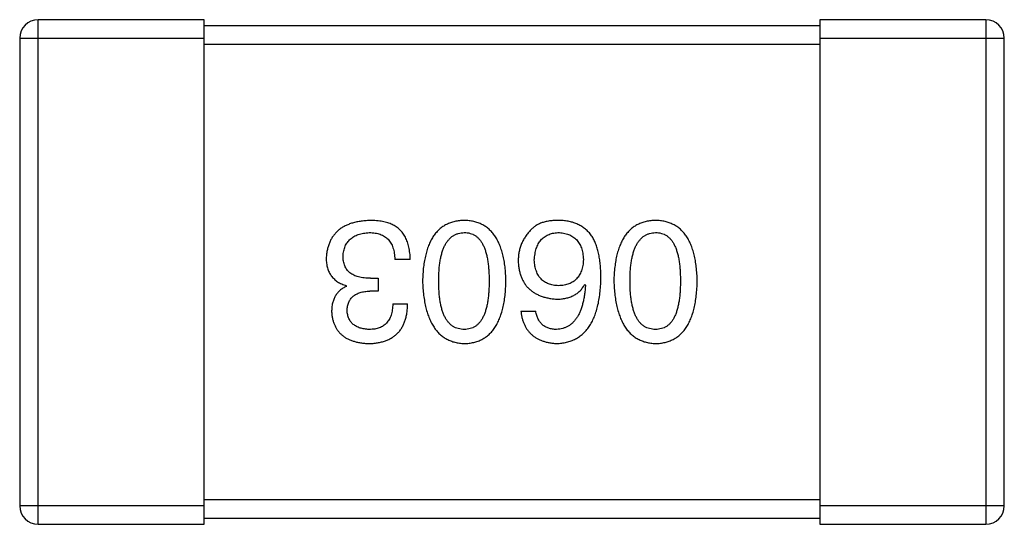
# Model space of a CAD drawing. Header units: millimetres. Extents: x 42 to 554, y 166 to 335.
# Tile 200 of 256: x 398.06 to 399.66, y 260.686 to 261.506. Entities that reach past the tile are written whole.
import ezdxf

# ---------------------------------------------------------------- set-up
doc = ezdxf.new("R2010")
doc.units = ezdxf.units.MM
doc.header["$LTSCALE"] = 30.734
doc.layers.get('0').update_dxf_attribs({"linetype": 'CONTINUOUS'})

msp = doc.modelspace()

# ---------------------------------------------------------------- linework, layer by layer
at = {"linetype": 'Continuous'}
for p, q in [((398.0896, 260.6858), (398.0896, 261.5058)), ((398.3596, 261.5058), (398.0896, 261.5058)), ((398.3596, 260.6858), (398.3596, 261.5058)), ((399.3596, 261.5058), (399.3596, 260.6858)), ((399.6296, 261.5058), (399.3596, 261.5058)), ((399.6296, 261.5058), (399.6296, 260.6858)), ((399.3596, 261.4958), (398.3596, 261.4958)), ((398.0596, 261.4758), (398.0596, 260.7158)), ((398.0596, 261.4758), (398.3596, 261.4758)), ((399.3596, 261.4758), (399.6596, 261.4758)), ((399.6596, 260.7158), (399.6596, 261.4758)), ((398.3596, 261.4658), (399.3596, 261.4658)), ((398.6944, 261.1161), (398.6692, 261.1161)), ((398.5905, 261.0724), (398.5905, 261.0735)), ((398.6299, 261.0855), (398.6419, 261.0855)), ((398.6419, 261.0855), (398.6419, 261.0648)), ((398.9779, 261.0757), (398.979, 261.0746)), ((398.6419, 261.0648), (398.6288, 261.0648)), ((398.6659, 261.044), (398.69, 261.044)), ((398.8741, 261.032), (398.8981, 261.032)), ((399.3596, 260.7258), (398.3596, 260.7258)), ((398.3596, 260.7158), (398.0596, 260.7158)), ((399.6596, 260.7158), (399.3596, 260.7158)), ((398.3596, 260.6958), (399.3596, 260.6958)), ((398.0896, 260.6858), (398.3596, 260.6858)), ((399.3596, 260.6858), (399.6296, 260.6858))]:
    msp.add_line(p, q, dxfattribs=at)
for centre, start, end in [((398.0896, 261.4758), 90, 180), ((399.6296, 261.4758), 0, 90), ((398.0896, 260.7158), 180, 270), ((399.6296, 260.7158), 270, 0)]:
    msp.add_arc(centre, 0.03, start, end, dxfattribs=at)
for points, knots in [([(398.6288, 261.1795), (398.626, 261.1794), (398.6207, 261.1791), (398.613, 261.1782), (398.6057, 261.1768), (398.599, 261.175), (398.5928, 261.1727), (398.5871, 261.17), (398.5818, 261.1669), (398.5771, 261.1632), (398.5729, 261.1592), (398.5692, 261.1546), (398.566, 261.1497), (398.5633, 261.1442), (398.5611, 261.1384), (398.5595, 261.1321), (398.5583, 261.1254), (398.5579, 261.1207), (398.5577, 261.1183)], [0, 0, 0, 0, 0.078078, 0.151942, 0.221594, 0.28726, 0.350176, 0.409768, 0.467648, 0.523784, 0.578904, 0.634014, 0.689819, 0.746826, 0.805875, 0.867063, 0.931764, 1, 1, 1, 1]), ([(398.6648, 261.173), (398.6637, 261.1735), (398.6614, 261.1746), (398.6576, 261.1759), (398.6536, 261.177), (398.6492, 261.1779), (398.6445, 261.1786), (398.6395, 261.1792), (398.6343, 261.1794), (398.6306, 261.1795), (398.6288, 261.1795)], [0, 0, 0, 0, 0.101955, 0.208983, 0.322698, 0.44339, 0.570851, 0.70629, 0.84885, 1, 1, 1, 1]), ([(398.6944, 261.1161), (398.6943, 261.1179), (398.6942, 261.1214), (398.6937, 261.1265), (398.693, 261.1314), (398.6921, 261.136), (398.691, 261.1404), (398.6898, 261.1446), (398.6882, 261.1485), (398.6865, 261.1522), (398.6845, 261.1556), (398.6824, 261.1589), (398.68, 261.1618), (398.6774, 261.1645), (398.6746, 261.167), (398.6715, 261.1692), (398.6683, 261.1713), (398.666, 261.1724), (398.6648, 261.173)], [0, 0, 0, 0, 0.078937, 0.154495, 0.226898, 0.296844, 0.363348, 0.427781, 0.48946, 0.549586, 0.607902, 0.664733, 0.720805, 0.776157, 0.831175, 0.886736, 0.943094, 1, 1, 1, 1]), ([(398.782, 261.1795), (398.7794, 261.1794), (398.7742, 261.1792), (398.7667, 261.1779), (398.7597, 261.1759), (398.7532, 261.1731), (398.7471, 261.1696), (398.7416, 261.1653), (398.7366, 261.1602), (398.7321, 261.1544), (398.7281, 261.1478), (398.7247, 261.1405), (398.7217, 261.1324), (398.7192, 261.1236), (398.7172, 261.1141), (398.7157, 261.1038), (398.7147, 261.0927), (398.7144, 261.0851), (398.7143, 261.0812)], [0, 0, 0, 0, 0.059134, 0.115603, 0.169236, 0.221572, 0.273254, 0.32474, 0.377319, 0.431815, 0.488555, 0.548609, 0.612242, 0.680182, 0.75251, 0.829782, 0.91231, 1, 1, 1, 1]), ([(398.8498, 261.0812), (398.8497, 261.0851), (398.8494, 261.0927), (398.8484, 261.1038), (398.8469, 261.1141), (398.8449, 261.1236), (398.8424, 261.1324), (398.8394, 261.1405), (398.8359, 261.1478), (398.8319, 261.1544), (398.8275, 261.1602), (398.8224, 261.1653), (398.8169, 261.1696), (398.8109, 261.1731), (398.8044, 261.1759), (398.7974, 261.1779), (398.7899, 261.1792), (398.7847, 261.1794), (398.782, 261.1795)], [0, 0, 0, 0, 0.087693, 0.170223, 0.247496, 0.319826, 0.387768, 0.451403, 0.511459, 0.568358, 0.622671, 0.675251, 0.726739, 0.778422, 0.830759, 0.884394, 0.940865, 1, 1, 1, 1]), ([(398.9386, 261.1795), (398.9357, 261.1796), (398.9303, 261.1797), (398.9225, 261.179), (398.9154, 261.1779), (398.9089, 261.1761), (398.903, 261.1738), (398.8978, 261.1708), (398.8931, 261.1674), (398.8906, 261.1645), (398.8894, 261.1631)], [0, 0, 0, 0, 0.156782, 0.301945, 0.436395, 0.561474, 0.678489, 0.78853, 0.894967, 1, 1, 1, 1]), ([(398.9899, 261.1533), (398.9884, 261.1553), (398.9855, 261.1593), (398.9803, 261.1644), (398.9746, 261.1689), (398.9684, 261.1725), (398.9616, 261.1755), (398.9544, 261.1776), (398.9467, 261.1791), (398.9413, 261.1794), (398.9386, 261.1795)], [0, 0, 0, 0, 0.125033, 0.246266, 0.36603, 0.485265, 0.606781, 0.732144, 0.862551, 1, 1, 1, 1]), ([(399.0929, 261.1795), (399.0902, 261.1794), (399.0851, 261.1792), (399.0776, 261.1779), (399.0706, 261.1759), (399.064, 261.1731), (399.058, 261.1696), (399.0525, 261.1653), (399.0475, 261.1602), (399.043, 261.1544), (399.039, 261.1478), (399.0355, 261.1405), (399.0325, 261.1324), (399.03, 261.1236), (399.028, 261.1141), (399.0266, 261.1038), (399.0255, 261.0927), (399.0253, 261.0851), (399.0251, 261.0812)], [0, 0, 0, 0, 0.059134, 0.115603, 0.169236, 0.221572, 0.273254, 0.32474, 0.377319, 0.431815, 0.488555, 0.548609, 0.612242, 0.680182, 0.75251, 0.829782, 0.91231, 1, 1, 1, 1]), ([(399.1607, 261.0812), (399.1605, 261.0851), (399.1603, 261.0927), (399.1592, 261.1038), (399.1578, 261.1141), (399.1557, 261.1236), (399.1533, 261.1324), (399.1503, 261.1405), (399.1468, 261.1478), (399.1428, 261.1544), (399.1383, 261.1602), (399.1333, 261.1653), (399.1278, 261.1696), (399.1218, 261.1731), (399.1152, 261.1759), (399.1082, 261.1779), (399.1007, 261.1792), (399.0955, 261.1794), (399.0929, 261.1795)], [0, 0, 0, 0, 0.087693, 0.170223, 0.247496, 0.319826, 0.387768, 0.451403, 0.511459, 0.568358, 0.622671, 0.675251, 0.726739, 0.778422, 0.830759, 0.884394, 0.940865, 1, 1, 1, 1]), ([(398.5851, 261.1216), (398.5852, 261.1231), (398.5854, 261.1259), (398.5861, 261.13), (398.5871, 261.1339), (398.5885, 261.1375), (398.5901, 261.1408), (398.592, 261.1439), (398.5943, 261.1467), (398.5968, 261.1493), (398.5996, 261.1515), (398.6028, 261.1535), (398.6062, 261.1553), (398.6099, 261.1567), (398.6139, 261.1579), (398.6183, 261.1588), (398.6229, 261.1595), (398.6261, 261.1597), (398.6277, 261.1598)], [0, 0, 0, 0, 0.068514, 0.133941, 0.195994, 0.255362, 0.312994, 0.369441, 0.424687, 0.480522, 0.537148, 0.594801, 0.654411, 0.716817, 0.781981, 0.850498, 0.923306, 1, 1, 1, 1]), ([(398.6277, 261.1598), (398.6293, 261.1598), (398.6325, 261.1598), (398.6371, 261.1592), (398.6414, 261.1584), (398.6454, 261.1572), (398.6491, 261.1557), (398.6525, 261.1538), (398.6556, 261.1515), (398.6584, 261.149), (398.6608, 261.146), (398.6629, 261.1428), (398.6648, 261.1392), (398.6663, 261.1352), (398.6675, 261.1309), (398.6684, 261.1263), (398.669, 261.1213), (398.6691, 261.1179), (398.6692, 261.1161)], [0, 0, 0, 0, 0.071272, 0.13882, 0.201858, 0.262757, 0.320043, 0.376709, 0.431462, 0.486034, 0.541209, 0.597703, 0.65589, 0.717768, 0.782056, 0.850407, 0.92277, 1, 1, 1, 1]), ([(398.7405, 261.0812), (398.7405, 261.0843), (398.7406, 261.0904), (398.7411, 261.0992), (398.7419, 261.1074), (398.743, 261.115), (398.7444, 261.122), (398.7462, 261.1285), (398.7483, 261.1343), (398.7507, 261.1396), (398.7535, 261.1442), (398.7566, 261.1483), (398.76, 261.1518), (398.7638, 261.1546), (398.7679, 261.1568), (398.7723, 261.1585), (398.7771, 261.1595), (398.7804, 261.1597), (398.782, 261.1598)], [0, 0, 0, 0, 0.094834, 0.184067, 0.267029, 0.344713, 0.417334, 0.484367, 0.546941, 0.604717, 0.65953, 0.710539, 0.759381, 0.806382, 0.853027, 0.900623, 0.949121, 1, 1, 1, 1]), ([(398.782, 261.1598), (398.7837, 261.1598), (398.7869, 261.1597), (398.7915, 261.1587), (398.7958, 261.1572), (398.7998, 261.155), (398.8035, 261.1522), (398.8068, 261.1488), (398.8098, 261.1448), (398.8125, 261.1401), (398.8149, 261.1348), (398.8169, 261.129), (398.8186, 261.1225), (398.8201, 261.1154), (398.8211, 261.1077), (398.8219, 261.0994), (398.8224, 261.0905), (398.8224, 261.0843), (398.8225, 261.0812)], [0, 0, 0, 0, 0.049766, 0.097012, 0.143225, 0.188786, 0.235079, 0.282962, 0.333687, 0.387747, 0.445963, 0.508657, 0.576545, 0.649868, 0.72822, 0.812712, 0.903543, 1, 1, 1, 1]), ([(398.8894, 261.1631), (398.8878, 261.1614), (398.8847, 261.158), (398.8807, 261.1524), (398.8773, 261.1465), (398.8745, 261.1405), (398.8723, 261.1342), (398.8708, 261.1277), (398.8699, 261.1209), (398.8698, 261.1163), (398.8697, 261.1139)], [0, 0, 0, 0, 0.129393, 0.255335, 0.378531, 0.500878, 0.622934, 0.746191, 0.87096, 1, 1, 1, 1]), ([(398.8959, 261.115), (398.896, 261.1168), (398.8963, 261.1201), (398.897, 261.125), (398.8979, 261.1295), (398.8991, 261.1338), (398.9005, 261.1377), (398.9023, 261.1413), (398.9042, 261.1446), (398.9065, 261.1476), (398.9091, 261.1502), (398.9119, 261.1526), (398.9149, 261.1546), (398.9183, 261.1563), (398.9219, 261.1577), (398.9257, 261.1587), (398.9299, 261.1595), (398.9327, 261.1597), (398.9342, 261.1598)], [0, 0, 0, 0, 0.078863, 0.153308, 0.223539, 0.289857, 0.35341, 0.413572, 0.471721, 0.528235, 0.584279, 0.638781, 0.69466, 0.751251, 0.809198, 0.869697, 0.933318, 1, 1, 1, 1]), ([(398.9342, 261.1598), (398.9358, 261.1598), (398.9389, 261.1597), (398.9434, 261.159), (398.9476, 261.1581), (398.9515, 261.1568), (398.9552, 261.1552), (398.9585, 261.1532), (398.9616, 261.151), (398.9643, 261.1484), (398.9668, 261.1455), (398.9689, 261.1422), (398.9708, 261.1387), (398.9724, 261.1348), (398.9736, 261.1306), (398.9746, 261.1261), (398.9754, 261.1212), (398.9756, 261.1179), (398.9757, 261.1161)], [0, 0, 0, 0, 0.070403, 0.137196, 0.200053, 0.260887, 0.31876, 0.37535, 0.430743, 0.485927, 0.541678, 0.598832, 0.657726, 0.719441, 0.783504, 0.851852, 0.923533, 1, 1, 1, 1]), ([(399.0041, 261.0855), (399.0041, 261.0891), (399.004, 261.096), (399.0033, 261.106), (399.0023, 261.1154), (399.0007, 261.1242), (398.9987, 261.1324), (398.9963, 261.14), (398.9934, 261.1469), (398.9911, 261.1512), (398.9899, 261.1533)], [0, 0, 0, 0, 0.151498, 0.29521, 0.430242, 0.557137, 0.677306, 0.790845, 0.898111, 1, 1, 1, 1]), ([(399.0514, 261.0812), (399.0514, 261.0843), (399.0515, 261.0904), (399.0519, 261.0992), (399.0527, 261.1074), (399.0539, 261.115), (399.0553, 261.122), (399.0571, 261.1285), (399.0592, 261.1343), (399.0616, 261.1396), (399.0644, 261.1442), (399.0675, 261.1483), (399.0709, 261.1518), (399.0747, 261.1546), (399.0788, 261.1568), (399.0832, 261.1585), (399.0879, 261.1595), (399.0912, 261.1597), (399.0929, 261.1598)], [0, 0, 0, 0, 0.094834, 0.184067, 0.267029, 0.344713, 0.417334, 0.484367, 0.546941, 0.604717, 0.65953, 0.710539, 0.759381, 0.806382, 0.853027, 0.900623, 0.949121, 1, 1, 1, 1]), ([(399.0929, 261.1598), (399.0945, 261.1598), (399.0977, 261.1597), (399.1024, 261.1587), (399.1067, 261.1572), (399.1107, 261.155), (399.1143, 261.1522), (399.1177, 261.1488), (399.1207, 261.1448), (399.1234, 261.1401), (399.1257, 261.1348), (399.1278, 261.129), (399.1295, 261.1225), (399.1309, 261.1154), (399.132, 261.1077), (399.1327, 261.0994), (399.1332, 261.0905), (399.1333, 261.0843), (399.1333, 261.0812)], [0, 0, 0, 0, 0.049766, 0.097012, 0.143225, 0.188786, 0.235079, 0.282962, 0.333687, 0.387747, 0.445963, 0.508657, 0.576545, 0.649868, 0.72822, 0.812712, 0.903543, 1, 1, 1, 1]), ([(398.6299, 261.0855), (398.6281, 261.0855), (398.6246, 261.0856), (398.6195, 261.0861), (398.6147, 261.0867), (398.6103, 261.0877), (398.6063, 261.089), (398.6026, 261.0905), (398.5992, 261.0924), (398.5963, 261.0945), (398.5936, 261.0969), (398.5913, 261.0996), (398.5894, 261.1025), (398.5878, 261.1058), (398.5866, 261.1094), (398.5857, 261.1132), (398.5851, 261.1173), (398.5851, 261.1201), (398.5851, 261.1216)], [0, 0, 0, 0, 0.082495, 0.159728, 0.232496, 0.300725, 0.365163, 0.425859, 0.483728, 0.538892, 0.592921, 0.646195, 0.699968, 0.754746, 0.811387, 0.870806, 0.933482, 1, 1, 1, 1]), ([(398.5577, 261.1183), (398.5578, 261.1169), (398.5578, 261.1141), (398.5582, 261.11), (398.5588, 261.1061), (398.5598, 261.1024), (398.5609, 261.0989), (398.5623, 261.0956), (398.564, 261.0925), (398.5659, 261.0896), (398.5681, 261.0869), (398.5705, 261.0844), (398.5732, 261.0821), (398.5762, 261.0799), (398.5794, 261.078), (398.5829, 261.0763), (398.5866, 261.0748), (398.5892, 261.0739), (398.5905, 261.0735)], [0, 0, 0, 0, 0.071215, 0.138707, 0.20396, 0.266995, 0.327734, 0.387609, 0.445602, 0.503345, 0.561136, 0.618597, 0.677672, 0.738255, 0.799989, 0.863961, 0.930555, 1, 1, 1, 1]), ([(398.8697, 261.1139), (398.8698, 261.1116), (398.8701, 261.107), (398.8711, 261.1004), (398.8725, 261.0942), (398.8743, 261.0884), (398.8766, 261.083), (398.8794, 261.078), (398.8826, 261.0734), (398.8863, 261.0693), (398.8905, 261.0657), (398.895, 261.0623), (398.9001, 261.0595), (398.9056, 261.0571), (398.9116, 261.055), (398.918, 261.0535), (398.9248, 261.0523), (398.9296, 261.0519), (398.932, 261.0516)], [0, 0, 0, 0, 0.071527, 0.139094, 0.20346, 0.264939, 0.323904, 0.381383, 0.437591, 0.493343, 0.549401, 0.606085, 0.664838, 0.725424, 0.788712, 0.855452, 0.925772, 1, 1, 1, 1]), ([(398.9353, 261.0735), (398.9338, 261.0736), (398.9308, 261.0737), (398.9266, 261.0743), (398.9226, 261.0752), (398.9189, 261.0764), (398.9155, 261.078), (398.9123, 261.0798), (398.9094, 261.082), (398.9068, 261.0844), (398.9045, 261.0872), (398.9024, 261.0902), (398.9006, 261.0936), (398.8991, 261.0973), (398.8979, 261.1013), (398.8969, 261.1056), (398.8963, 261.1102), (398.896, 261.1134), (398.8959, 261.115)], [0, 0, 0, 0, 0.069884, 0.136529, 0.199638, 0.259844, 0.317774, 0.374356, 0.430026, 0.485148, 0.5409, 0.597889, 0.657472, 0.718614, 0.783613, 0.85129, 0.923712, 1, 1, 1, 1]), ([(398.9757, 261.1161), (398.9756, 261.1145), (398.9754, 261.1112), (398.9747, 261.1064), (398.9737, 261.102), (398.9724, 261.0979), (398.9709, 261.0941), (398.9691, 261.0907), (398.967, 261.0875), (398.9645, 261.0847), (398.9619, 261.0821), (398.9589, 261.08), (398.9557, 261.078), (398.9521, 261.0765), (398.9483, 261.0752), (398.9442, 261.0743), (398.9398, 261.0737), (398.9368, 261.0736), (398.9353, 261.0735)], [0, 0, 0, 0, 0.076072, 0.148369, 0.216753, 0.281358, 0.342792, 0.401604, 0.458929, 0.514444, 0.569818, 0.625343, 0.681554, 0.739608, 0.800134, 0.863477, 0.929547, 1, 1, 1, 1]), ([(398.5905, 261.0724), (398.5886, 261.0715), (398.5849, 261.0696), (398.5799, 261.0659), (398.5758, 261.0615), (398.5723, 261.0566), (398.5697, 261.051), (398.5678, 261.0449), (398.5667, 261.0381), (398.5665, 261.0333), (398.5665, 261.0309)], [0, 0, 0, 0, 0.125227, 0.244792, 0.361427, 0.478215, 0.59667, 0.722058, 0.856314, 1, 1, 1, 1]), ([(398.7143, 261.0812), (398.7144, 261.0771), (398.7148, 261.0693), (398.7159, 261.058), (398.7175, 261.0475), (398.7196, 261.0377), (398.7221, 261.0286), (398.7251, 261.0204), (398.7287, 261.0128), (398.7327, 261.006), (398.7372, 261), (398.7421, 260.9947), (398.7476, 260.9903), (398.7536, 260.9865), (398.76, 260.9836), (398.7669, 260.9814), (398.7743, 260.98), (398.7794, 260.9797), (398.782, 260.9795)], [0, 0, 0, 0, 0.088475, 0.171606, 0.249595, 0.322626, 0.391327, 0.455765, 0.516374, 0.573675, 0.628522, 0.681161, 0.732559, 0.783563, 0.83504, 0.887639, 0.942585, 1, 1, 1, 1]), ([(398.782, 261.0025), (398.7804, 261.0025), (398.7771, 261.0027), (398.7723, 261.0036), (398.7679, 261.0051), (398.7638, 261.0073), (398.76, 261.0101), (398.7566, 261.0135), (398.7535, 261.0176), (398.7507, 261.0222), (398.7483, 261.0275), (398.7462, 261.0333), (398.7444, 261.0398), (398.743, 261.0469), (398.7419, 261.0546), (398.7411, 261.0629), (398.7406, 261.0718), (398.7405, 261.078), (398.7405, 261.0812)], [0, 0, 0, 0, 0.050604, 0.098688, 0.145699, 0.191791, 0.238625, 0.286717, 0.337546, 0.391814, 0.449755, 0.512106, 0.579685, 0.652048, 0.730262, 0.814146, 0.904281, 1, 1, 1, 1]), ([(398.782, 260.9795), (398.7847, 260.9796), (398.7899, 260.9799), (398.7974, 260.9812), (398.8044, 260.9833), (398.8109, 260.9861), (398.8169, 260.9898), (398.8224, 260.9943), (398.8275, 260.9995), (398.8319, 261.0055), (398.8359, 261.0123), (398.8394, 261.0199), (398.8424, 261.0282), (398.8449, 261.0373), (398.8469, 261.0472), (398.8484, 261.0578), (398.8494, 261.0692), (398.8497, 261.0771), (398.8498, 261.0812)], [0, 0, 0, 0, 0.057911, 0.113262, 0.165956, 0.217443, 0.268511, 0.319665, 0.372, 0.426129, 0.483365, 0.543779, 0.607756, 0.676562, 0.749704, 0.827713, 0.911177, 1, 1, 1, 1]), ([(398.8225, 261.0812), (398.8224, 261.078), (398.8224, 261.0718), (398.8219, 261.0629), (398.8211, 261.0546), (398.8201, 261.0469), (398.8186, 261.0398), (398.8169, 261.0333), (398.8149, 261.0275), (398.8125, 261.0222), (398.8098, 261.0176), (398.8068, 261.0135), (398.8035, 261.0101), (398.7998, 261.0073), (398.7958, 261.0051), (398.7915, 261.0036), (398.7869, 261.0027), (398.7837, 261.0025), (398.782, 261.0025)], [0, 0, 0, 0, 0.096452, 0.187278, 0.271765, 0.350519, 0.423437, 0.491321, 0.554011, 0.612224, 0.666281, 0.717003, 0.764884, 0.811423, 0.856783, 0.902993, 0.950236, 1, 1, 1, 1]), ([(398.932, 260.9795), (398.9348, 260.9797), (398.9403, 260.98), (398.9484, 260.9815), (398.9558, 260.9838), (398.9628, 260.9868), (398.9692, 260.9907), (398.9751, 260.9954), (398.9804, 261.0008), (398.9852, 261.0072), (398.9894, 261.0142), (398.9931, 261.0221), (398.9963, 261.0307), (398.9989, 261.0401), (399.0011, 261.0504), (399.0026, 261.0614), (399.0038, 261.0732), (399.004, 261.0813), (399.0041, 261.0855)], [0, 0, 0, 0, 0.058957, 0.115262, 0.16907, 0.221312, 0.273147, 0.324961, 0.377649, 0.432026, 0.488925, 0.549039, 0.612912, 0.680653, 0.753056, 0.830314, 0.912483, 1, 1, 1, 1]), ([(398.932, 261.0516), (398.9346, 261.0517), (398.9397, 261.0518), (398.9471, 261.053), (398.9538, 261.0549), (398.9599, 261.0575), (398.9654, 261.0609), (398.9703, 261.0651), (398.9745, 261.07), (398.9767, 261.0738), (398.9779, 261.0757)], [0, 0, 0, 0, 0.144617, 0.279572, 0.40596, 0.526097, 0.64389, 0.760003, 0.877724, 1, 1, 1, 1]), ([(398.979, 261.0746), (398.9788, 261.0718), (398.9784, 261.0663), (398.9774, 261.0583), (398.9761, 261.0509), (398.9745, 261.044), (398.9726, 261.0376), (398.9704, 261.0317), (398.968, 261.0264), (398.9652, 261.0216), (398.9621, 261.0174), (398.9587, 261.0136), (398.955, 261.0104), (398.9509, 261.0078), (398.9467, 261.0055), (398.942, 261.004), (398.9371, 261.0028), (398.9337, 261.0026), (398.932, 261.0025)], [0, 0, 0, 0, 0.089218, 0.173709, 0.252753, 0.326963, 0.397099, 0.462534, 0.524018, 0.582178, 0.637235, 0.689955, 0.741228, 0.791618, 0.841661, 0.892925, 0.945259, 1, 1, 1, 1]), ([(399.0251, 261.0812), (399.0253, 261.0771), (399.0257, 261.0693), (399.0268, 261.058), (399.0284, 261.0475), (399.0304, 261.0377), (399.033, 261.0286), (399.036, 261.0204), (399.0395, 261.0128), (399.0435, 261.006), (399.048, 261), (399.053, 260.9947), (399.0585, 260.9903), (399.0644, 260.9865), (399.0709, 260.9836), (399.0778, 260.9814), (399.0852, 260.98), (399.0903, 260.9797), (399.0929, 260.9795)], [0, 0, 0, 0, 0.088475, 0.171606, 0.249595, 0.322626, 0.391327, 0.455765, 0.516374, 0.573675, 0.628522, 0.681161, 0.732559, 0.783563, 0.83504, 0.887639, 0.942585, 1, 1, 1, 1]), ([(399.0929, 261.0025), (399.0912, 261.0025), (399.0879, 261.0027), (399.0832, 261.0036), (399.0788, 261.0051), (399.0746, 261.0073), (399.0709, 261.0101), (399.0674, 261.0135), (399.0644, 261.0176), (399.0616, 261.0222), (399.0592, 261.0275), (399.0571, 261.0333), (399.0553, 261.0398), (399.0539, 261.0469), (399.0527, 261.0546), (399.0519, 261.0629), (399.0515, 261.0718), (399.0514, 261.078), (399.0514, 261.0812)], [0, 0, 0, 0, 0.050604, 0.098688, 0.145699, 0.191791, 0.238625, 0.286717, 0.337546, 0.391814, 0.449755, 0.512106, 0.579685, 0.652048, 0.730262, 0.814146, 0.904281, 1, 1, 1, 1]), ([(399.0929, 260.9795), (399.0955, 260.9796), (399.1007, 260.9799), (399.1082, 260.9812), (399.1152, 260.9833), (399.1218, 260.9861), (399.1278, 260.9898), (399.1333, 260.9943), (399.1383, 260.9995), (399.1428, 261.0055), (399.1468, 261.0123), (399.1503, 261.0199), (399.1533, 261.0282), (399.1557, 261.0373), (399.1578, 261.0472), (399.1592, 261.0578), (399.1603, 261.0692), (399.1605, 261.0771), (399.1607, 261.0812)], [0, 0, 0, 0, 0.057911, 0.113262, 0.165956, 0.217443, 0.268511, 0.319665, 0.372, 0.426129, 0.483365, 0.543779, 0.607756, 0.676562, 0.749704, 0.827713, 0.911177, 1, 1, 1, 1]), ([(399.1333, 261.0812), (399.1333, 261.078), (399.1332, 261.0718), (399.1327, 261.0629), (399.132, 261.0546), (399.1309, 261.0469), (399.1294, 261.0398), (399.1278, 261.0333), (399.1257, 261.0275), (399.1234, 261.0222), (399.1207, 261.0176), (399.1177, 261.0135), (399.1143, 261.0101), (399.1107, 261.0073), (399.1067, 261.0051), (399.1024, 261.0036), (399.0977, 261.0027), (399.0945, 261.0025), (399.0929, 261.0025)], [0, 0, 0, 0, 0.096452, 0.187278, 0.271765, 0.350519, 0.423437, 0.491321, 0.554011, 0.612224, 0.666281, 0.717003, 0.764884, 0.811423, 0.856783, 0.902993, 0.950236, 1, 1, 1, 1]), ([(398.5916, 261.0331), (398.5917, 261.0343), (398.5918, 261.0367), (398.5924, 261.0402), (398.5932, 261.0435), (398.5943, 261.0465), (398.5956, 261.0493), (398.5973, 261.0519), (398.5992, 261.0542), (398.6014, 261.0564), (398.6039, 261.0582), (398.6067, 261.0599), (398.6097, 261.0613), (398.613, 261.0624), (398.6165, 261.0634), (398.6204, 261.0641), (398.6245, 261.0646), (398.6273, 261.0647), (398.6288, 261.0648)], [0, 0, 0, 0, 0.067741, 0.131599, 0.192143, 0.249977, 0.306453, 0.361639, 0.416449, 0.471489, 0.527582, 0.584873, 0.644974, 0.70814, 0.77492, 0.845909, 0.920585, 1, 1, 1, 1]), ([(398.6266, 260.9795), (398.6291, 260.9796), (398.634, 260.9797), (398.6411, 260.9807), (398.6477, 260.982), (398.6538, 260.9839), (398.6595, 260.9861), (398.6647, 260.989), (398.6694, 260.9923), (398.6737, 260.9961), (398.6774, 261.0004), (398.6807, 261.0052), (398.6834, 261.0105), (398.6858, 261.0163), (398.6876, 261.0225), (398.6889, 261.0292), (398.6897, 261.0365), (398.6899, 261.0414), (398.69, 261.044)], [0, 0, 0, 0, 0.073232, 0.142595, 0.207997, 0.270074, 0.329156, 0.386529, 0.441846, 0.496976, 0.551877, 0.607941, 0.665637, 0.725446, 0.788542, 0.855101, 0.925196, 1, 1, 1, 1]), ([(398.6659, 261.044), (398.6659, 261.0423), (398.6657, 261.0391), (398.6651, 261.0344), (398.6644, 261.0299), (398.6632, 261.0259), (398.6618, 261.0221), (398.6601, 261.0187), (398.6582, 261.0156), (398.6559, 261.0128), (398.6534, 261.0103), (398.6505, 261.0082), (398.6474, 261.0064), (398.644, 261.005), (398.6403, 261.0038), (398.6364, 261.003), (398.6321, 261.0026), (398.6292, 261.0025), (398.6277, 261.0025)], [0, 0, 0, 0, 0.078134, 0.15164, 0.221358, 0.286689, 0.348614, 0.407697, 0.464247, 0.520153, 0.574432, 0.629291, 0.684538, 0.742032, 0.801329, 0.863637, 0.930123, 1, 1, 1, 1]), ([(398.5665, 261.0309), (398.5667, 261.0289), (398.567, 261.025), (398.568, 261.0194), (398.5695, 261.0141), (398.5714, 261.0092), (398.5737, 261.0047), (398.5764, 261.0006), (398.5795, 260.9968), (398.5831, 260.9934), (398.5871, 260.9903), (398.5915, 260.9877), (398.5963, 260.9853), (398.6016, 260.9835), (398.6073, 260.9819), (398.6133, 260.9807), (398.6198, 260.9799), (398.6243, 260.9796), (398.6266, 260.9795)], [0, 0, 0, 0, 0.067521, 0.132139, 0.193339, 0.252064, 0.309083, 0.364848, 0.420021, 0.475612, 0.532002, 0.589602, 0.649896, 0.712634, 0.778603, 0.848416, 0.922155, 1, 1, 1, 1]), ([(398.6277, 261.0025), (398.6263, 261.0025), (398.6236, 261.0026), (398.6198, 261.0032), (398.6162, 261.0038), (398.6128, 261.0047), (398.6096, 261.0058), (398.6067, 261.0072), (398.6041, 261.0088), (398.6017, 261.0106), (398.5995, 261.0126), (398.5977, 261.0149), (398.596, 261.0174), (398.5946, 261.0201), (398.5935, 261.023), (398.5926, 261.0262), (398.592, 261.0296), (398.5917, 261.0319), (398.5916, 261.0331)], [0, 0, 0, 0, 0.078051, 0.151197, 0.220412, 0.286742, 0.34933, 0.409464, 0.467368, 0.52298, 0.578639, 0.633998, 0.690142, 0.746855, 0.805868, 0.867776, 0.932345, 1, 1, 1, 1]), ([(398.8741, 261.032), (398.8743, 261.03), (398.8748, 261.0261), (398.8761, 261.0205), (398.8776, 261.0152), (398.8796, 261.0103), (398.882, 261.0057), (398.8847, 261.0015), (398.8878, 260.9977), (398.8912, 260.9942), (398.8951, 260.9911), (398.8992, 260.9883), (398.9038, 260.9859), (398.9088, 260.9839), (398.914, 260.9823), (398.9197, 260.981), (398.9257, 260.98), (398.9299, 260.9797), (398.932, 260.9795)], [0, 0, 0, 0, 0.06947, 0.136096, 0.199592, 0.260665, 0.319672, 0.377156, 0.433415, 0.489984, 0.546535, 0.604276, 0.663499, 0.725182, 0.788953, 0.855683, 0.926216, 1, 1, 1, 1]), ([(398.932, 261.0025), (398.9297, 261.0025), (398.9254, 261.0027), (398.9193, 261.0041), (398.9139, 261.0064), (398.9092, 261.0097), (398.9052, 261.014), (398.9021, 261.0191), (398.8996, 261.0252), (398.8986, 261.0297), (398.8981, 261.032)], [0, 0, 0, 0, 0.136586, 0.261496, 0.378089, 0.490612, 0.605522, 0.725767, 0.8561, 1, 1, 1, 1])]:
    msp.add_open_spline(points, degree=3, knots=knots, dxfattribs=at)

doc.saveas('drawing.dxf')
